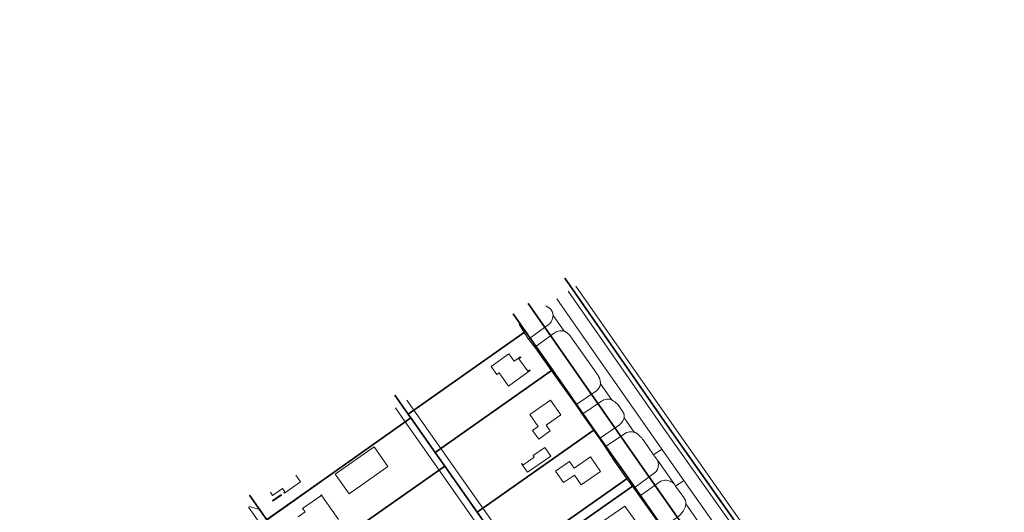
# Model space of a CAD drawing. Header units: metres. Extents: x 150385 to 171486, y 478588 to 485023.
# Tile 98 of 256: x 150438 to 150857, y 484353 to 484563. Entities that reach past the tile are written whole.
import ezdxf
from ezdxf.lldxf.tags import DXFTag

# ---------------------------------------------------------------- set-up
doc = ezdxf.new("R2010")
doc.units = ezdxf.units.M
doc.layers.add('B-WE-KG-GRENS_PERCEEL-GV', color=150, linetype='KG-PERCEEL', lineweight=30, true_color=0x007fff)
doc.layers.add('TOP-L-topo objecten vlak', color=7, linetype='Continuous', lineweight=0)
doc.styles.get("Standard").update_dxf_attribs({"font": 'NLCS-ISO.ttf'})
tags = doc.linetypes.add('KG-PERCEEL', pattern='A,5.5,-2,["P",Standard,S=1.8,R=0,X=-0.5,Y=-0.9],-2,5.5,-2,[5,NLCS.shx,S=0.75,R=0,X=0,Y=0],-2', length=19).pattern_tags.tags
tags[6] = DXFTag(74, 10)

msp = doc.modelspace()

# ---------------------------------------------------------------- linework, layer by layer
at = {"layer": 'B-WE-KG-GRENS_PERCEEL-GV', "flags": 128}
for points in [[(150669.76, 484452.7), (150714.5, 484388.53), (150815.74, 484245.22), (150847.2, 484200.69), (150859.89, 484210.2), (150941.96, 484271.03), (151020.2, 484328.91), (151100.89, 484388.09), (151176.85, 484443.51), (151259.91, 484503.79), (151281.1, 484519.06), (151291.93, 484527.19), (151314.98, 484546.41), (151337.38, 484565.94), (151349.21, 484576.22), (151359.55, 484584.99), (151384.43, 484605.64), (151408.01, 484625.12), (151429.95, 484643.17), (151430.55, 484644.01), (151431.13, 484646.17), (151431.33, 484646.86), (151428.3, 484646.85), (151428.41, 484648.43), (151411.21, 484675.87), (151404.92, 484689.28), (151399, 484706.22), (151396.85, 484713.72), (151391.29, 484733.12), (151384.29, 484761.62), (151375.67, 484809.06), (151370.86, 484839.23), (151369.83, 484845.69), (151367.74, 484892.37), (151367.48, 484902.19), (151367.36, 484906.46), (151365.64, 484913.27), (151362.79, 484918.82), (151358.12, 484925.94)], [(150669.76, 484452.7), (150714.5, 484388.53), (150847.2, 484200.69), (150859.89, 484210.2), (150941.96, 484271.03), (151020.2, 484328.91), (151100.89, 484388.09), (151176.85, 484443.51), (151259.91, 484503.79), (151281.1, 484519.06), (151291.93, 484527.19), (151314.98, 484546.41), (151337.38, 484565.94), (151349.21, 484576.22), (151359.55, 484584.99), (151384.43, 484605.64), (151408.01, 484625.12), (151429.95, 484643.17), (151430.55, 484644.01), (151431.13, 484646.17), (151431.33, 484646.86), (151428.3, 484646.85), (151428.41, 484648.43), (151411.21, 484675.87), (151404.92, 484689.28), (151399, 484706.22), (151396.85, 484713.72), (151391.29, 484733.12), (151384.29, 484761.62), (151375.67, 484809.06), (151370.86, 484839.23), (151369.83, 484845.69), (151367.74, 484892.37), (151367.48, 484902.19), (151367.36, 484906.46), (151365.64, 484913.27), (151362.79, 484918.82), (151358.12, 484925.94)], [(150669.76, 484452.7), (150714.5, 484388.53), (150815.74, 484245.22), (150847.2, 484200.69), (150859.89, 484210.2), (150941.96, 484271.03), (151020.2, 484328.91), (151100.89, 484388.09), (151176.85, 484443.51), (151259.91, 484503.79), (151281.1, 484519.06), (151291.93, 484527.19), (151314.98, 484546.41), (151337.38, 484565.94), (151349.21, 484576.22), (151359.55, 484584.99), (151384.43, 484605.64), (151408.01, 484625.12), (151429.95, 484643.17), (151430.55, 484644.01), (151431.13, 484646.17), (151431.33, 484646.86), (151428.3, 484646.85), (151428.41, 484648.43), (151411.21, 484675.87), (151404.92, 484689.28), (151399, 484706.22), (151396.85, 484713.72), (151391.29, 484733.12), (151384.29, 484761.62), (151375.67, 484809.06), (151370.86, 484839.23), (151369.83, 484845.69), (151367.74, 484892.37), (151367.48, 484902.19), (151367.36, 484906.46), (151365.64, 484913.27), (151362.79, 484918.82), (151358.12, 484925.94)], [(150669.76, 484452.7), (150714.5, 484388.53), (150815.74, 484245.22), (150847.2, 484200.69), (150859.89, 484210.2), (150941.96, 484271.03), (151020.2, 484328.91), (151100.89, 484388.09), (151176.85, 484443.51), (151259.91, 484503.79), (151281.1, 484519.06), (151291.93, 484527.19), (151314.98, 484546.41), (151337.38, 484565.94), (151349.21, 484576.22), (151359.55, 484584.99), (151384.43, 484605.64), (151408.01, 484625.12), (151429.95, 484643.17), (151430.55, 484644.01), (151431.13, 484646.17), (151431.33, 484646.86), (151428.3, 484646.85), (151428.41, 484648.43), (151411.21, 484675.87), (151404.92, 484689.28), (151399, 484706.22), (151396.85, 484713.72), (151391.29, 484733.12), (151384.29, 484761.62), (151375.67, 484809.06), (151370.86, 484839.23), (151369.83, 484845.69), (151367.74, 484892.37), (151367.48, 484902.19), (151367.36, 484906.46), (151365.64, 484913.27), (151362.79, 484918.82), (151358.12, 484925.94)], [(150669.76, 484452.7), (150714.5, 484388.53), (150847.2, 484200.69), (150859.89, 484210.2), (150941.96, 484271.03), (151020.2, 484328.91), (151100.89, 484388.09), (151176.85, 484443.51), (151259.91, 484503.79), (151281.1, 484519.06), (151291.93, 484527.19), (151314.98, 484546.41), (151337.38, 484565.94), (151349.21, 484576.22), (151359.55, 484584.99), (151384.43, 484605.64), (151408.01, 484625.12), (151429.95, 484643.17), (151430.55, 484644.01), (151431.13, 484646.17), (151431.33, 484646.86), (151428.3, 484646.85), (151428.41, 484648.43), (151411.21, 484675.87), (151404.92, 484689.28), (151399, 484706.22), (151396.85, 484713.72), (151391.29, 484733.12), (151384.29, 484761.62), (151375.67, 484809.06), (151370.86, 484839.23), (151369.83, 484845.69), (151367.74, 484892.37), (151367.48, 484902.19), (151367.36, 484906.46), (151365.64, 484913.27), (151362.79, 484918.82), (151358.12, 484925.94)], [(150654.18, 484441.99), (150654.89, 484440.96), (150701.78, 484373.66), (150748.9, 484306.53), (150788.43, 484250.4), (150787.27, 484244.47), (150782.94, 484236.35), (150777.05, 484230.56), (150746.11, 484208.78), (150784.56, 484153.85), (150780.57, 484150.87), (150787.57, 484139.71), (150790.07, 484134.52), (150807.31, 484146.87), (150805.51, 484148.51), (150800.73, 484154.11), (150794.61, 484161.38), (150763.08, 484206.15), (150793.68, 484228.85), (150815.74, 484245.22), (150714.5, 484388.53), (150669.76, 484452.7)], [(150654.18, 484441.99), (150654.89, 484440.96), (150701.78, 484373.66), (150748.9, 484306.53), (150788.43, 484250.4), (150787.27, 484244.47), (150782.94, 484236.35), (150777.05, 484230.56), (150746.11, 484208.78), (150784.56, 484153.85), (150780.57, 484150.87), (150787.57, 484139.71), (150790.07, 484134.52), (150807.31, 484146.87), (150805.51, 484148.51), (150800.73, 484154.11), (150794.61, 484161.38), (150763.08, 484206.15), (150793.68, 484228.85), (150815.74, 484245.22), (150714.5, 484388.53), (150669.76, 484452.7)], [(150654.18, 484441.99), (150654.89, 484440.96), (150701.78, 484373.66), (150748.9, 484306.53), (150788.43, 484250.4), (150787.27, 484244.47), (150782.94, 484236.35), (150777.05, 484230.56), (150746.11, 484208.78), (150784.56, 484153.85), (150780.57, 484150.87), (150787.57, 484139.71), (150790.07, 484134.52), (150807.31, 484146.87), (150805.51, 484148.51), (150800.73, 484154.11), (150794.61, 484161.38), (150763.08, 484206.15), (150793.68, 484228.85), (150815.74, 484245.22), (150714.5, 484388.53), (150669.76, 484452.7)], [(150438.14, 484293.46), (150617.35, 484039.27), (150621.62, 484033.27), (150700.85, 484091.65), (150771.79, 484144.4), (150780.57, 484150.87), (150784.56, 484153.85), (150746.11, 484208.78), (150777.05, 484230.56), (150782.94, 484236.35), (150787.27, 484244.47), (150788.43, 484250.4), (150748.9, 484306.53), (150701.78, 484373.66), (150654.89, 484440.96), (150654.18, 484441.99)], [(150438.14, 484293.46), (150617.35, 484039.27), (150621.62, 484033.27), (150700.85, 484091.65), (150771.79, 484144.4), (150780.57, 484150.87), (150784.56, 484153.85), (150746.11, 484208.78), (150777.05, 484230.56), (150782.94, 484236.35), (150787.27, 484244.47), (150788.43, 484250.4), (150748.9, 484306.53), (150701.78, 484373.66), (150654.89, 484440.96), (150654.18, 484441.99)], [(150438.14, 484293.46), (150617.35, 484039.27), (150621.62, 484033.27), (150700.85, 484091.65), (150771.79, 484144.4), (150780.57, 484150.87), (150784.56, 484153.85), (150746.11, 484208.78), (150777.05, 484230.56), (150782.94, 484236.35), (150787.27, 484244.47), (150788.43, 484250.4), (150748.9, 484306.53), (150701.78, 484373.66), (150654.89, 484440.96), (150654.18, 484441.99)], [(150438.14, 484293.46), (150617.35, 484039.27), (150621.62, 484033.27), (150700.85, 484091.65), (150771.79, 484144.4), (150780.57, 484150.87), (150784.56, 484153.85), (150746.11, 484208.78), (150777.05, 484230.56), (150782.94, 484236.35), (150787.27, 484244.47), (150788.43, 484250.4), (150748.9, 484306.53), (150701.78, 484373.66), (150654.89, 484440.96), (150654.18, 484441.99)], [(150438.14, 484293.46), (150617.35, 484039.27), (150621.62, 484033.27), (150700.85, 484091.65), (150771.79, 484144.4), (150780.57, 484150.87), (150784.56, 484153.85), (150746.11, 484208.78), (150777.05, 484230.56), (150782.94, 484236.35), (150787.27, 484244.47), (150788.43, 484250.4), (150748.9, 484306.53), (150701.78, 484373.66), (150654.89, 484440.96), (150654.18, 484441.99)], [(150654.18, 484441.99), (150654.89, 484440.96), (150701.78, 484373.66), (150748.9, 484306.53), (150788.43, 484250.4), (150787.27, 484244.47), (150782.94, 484236.35), (150777.05, 484230.56), (150746.11, 484208.78), (150784.56, 484153.85), (150780.57, 484150.87), (150787.57, 484139.71), (150790.07, 484134.52), (150807.31, 484146.87), (150805.51, 484148.51), (150800.73, 484154.11), (150794.61, 484161.38), (150803.96, 484168.32), (150847.2, 484200.69)], [(150654.18, 484441.99), (150654.89, 484440.96), (150701.78, 484373.66), (150748.9, 484306.53), (150788.43, 484250.4), (150787.27, 484244.47), (150782.94, 484236.35), (150777.05, 484230.56), (150746.11, 484208.78), (150784.56, 484153.85), (150780.57, 484150.87), (150787.57, 484139.71), (150790.07, 484134.52), (150807.31, 484146.87), (150805.51, 484148.51), (150800.73, 484154.11), (150794.61, 484161.38), (150803.96, 484168.32), (150847.2, 484200.69)], [(150647.88, 484437.66), (150653.1, 484430.13), (150664.54, 484413.75), (150682.31, 484388.32), (150696.67, 484367.85), (150698.97, 484364.58), (150711.08, 484347.33), (150725.48, 484326.92), (150742.77, 484302.43), (150760.05, 484277.92), (150766.66, 484268.54), (150769.72, 484262.67), (150771.71, 484256.36), (150771.95, 484255.17), (150772.08, 484253.97), (150772.21, 484251.6), (150772.01, 484249.14), (150771.24, 484246.8), (150769.83, 484244.66), (150763.96, 484240.45), (150729.27, 484216.16), (150730.57, 484214.32), (150669.22, 484171.14), (150654.8, 484191.54), (150640.4, 484212.01), (150623.14, 484236.55), (150608.75, 484257.01), (150591.48, 484281.5), (150577.09, 484301.94), (150557.51, 484329.73), (150543.16, 484350.09), (150535.77, 484360.58)], [(150647.88, 484437.66), (150653.1, 484430.13), (150664.54, 484413.75), (150682.31, 484388.32), (150696.67, 484367.85), (150698.97, 484364.58), (150711.08, 484347.33), (150725.48, 484326.92), (150742.77, 484302.43), (150760.05, 484277.92), (150766.66, 484268.54), (150769.72, 484262.67), (150771.71, 484256.36), (150771.95, 484255.17), (150772.08, 484253.97), (150772.21, 484251.6), (150772.01, 484249.14), (150771.24, 484246.8), (150769.83, 484244.66), (150763.96, 484240.45), (150729.27, 484216.16), (150730.57, 484214.32), (150669.22, 484171.14), (150654.8, 484191.54), (150640.4, 484212.01), (150623.14, 484236.55), (150608.75, 484257.01), (150591.48, 484281.5), (150577.09, 484301.94), (150557.51, 484329.73), (150543.16, 484350.09), (150535.77, 484360.58)], [(150647.88, 484437.66), (150653.1, 484430.13), (150664.54, 484413.75), (150682.31, 484388.32), (150696.67, 484367.85), (150698.97, 484364.58), (150711.08, 484347.33), (150725.48, 484326.92), (150742.77, 484302.43), (150760.05, 484277.92), (150766.66, 484268.54), (150769.72, 484262.67), (150771.71, 484256.36), (150771.95, 484255.17), (150772.08, 484253.97), (150772.21, 484251.6), (150772.01, 484249.14), (150771.24, 484246.8), (150769.83, 484244.66), (150763.96, 484240.45), (150729.27, 484216.16), (150730.57, 484214.32), (150669.22, 484171.14), (150654.8, 484191.54), (150640.4, 484212.01), (150623.14, 484236.55), (150608.75, 484257.01), (150591.48, 484281.5), (150577.09, 484301.94), (150557.51, 484329.73), (150543.16, 484350.09), (150535.77, 484360.58)], [(150647.88, 484437.66), (150653.1, 484430.13), (150664.54, 484413.75), (150682.31, 484388.32), (150696.67, 484367.85), (150698.97, 484364.58), (150711.08, 484347.33), (150725.48, 484326.92), (150742.77, 484302.43), (150760.05, 484277.92), (150766.66, 484268.54), (150769.72, 484262.67), (150771.71, 484256.36), (150771.95, 484255.17), (150772.08, 484253.97), (150772.21, 484251.6), (150772.01, 484249.14), (150771.24, 484246.8), (150769.83, 484244.66), (150763.96, 484240.45), (150729.27, 484216.16), (150730.57, 484214.32), (150669.22, 484171.14), (150654.8, 484191.54), (150640.4, 484212.01), (150623.14, 484236.55), (150608.75, 484257.01), (150591.48, 484281.5), (150577.09, 484301.94), (150557.51, 484329.73), (150543.16, 484350.09), (150535.77, 484360.58)], [(150647.88, 484437.66), (150653.1, 484430.13), (150664.54, 484413.75), (150682.31, 484388.32), (150696.67, 484367.85), (150698.97, 484364.58), (150711.08, 484347.33), (150725.48, 484326.92), (150742.77, 484302.43), (150760.05, 484277.92), (150766.66, 484268.54), (150769.72, 484262.67), (150771.71, 484256.36), (150771.95, 484255.17), (150772.08, 484253.97), (150772.21, 484251.6), (150772.01, 484249.14), (150771.24, 484246.8), (150769.83, 484244.66), (150763.96, 484240.45), (150729.27, 484216.16), (150730.57, 484214.32), (150669.22, 484171.14), (150654.8, 484191.54), (150640.4, 484212.01), (150623.14, 484236.55), (150608.75, 484257.01), (150591.48, 484281.5), (150577.09, 484301.94), (150557.51, 484329.73), (150543.16, 484350.09), (150535.77, 484360.58)], [(150597.53, 484403.04), (150603.23, 484394.94), (150653.1, 484430.13), (150647.88, 484437.66)], [(150597.53, 484403.04), (150603.23, 484394.94), (150653.1, 484430.13), (150647.88, 484437.66)], [(150597.53, 484403.04), (150603.23, 484394.94), (150653.1, 484430.13), (150647.88, 484437.66)], [(150597.53, 484403.04), (150603.23, 484394.94), (150653.1, 484430.13), (150647.88, 484437.66)], [(150597.53, 484403.04), (150603.23, 484394.94), (150653.1, 484430.13), (150647.88, 484437.66)], [(150535.77, 484360.58), (150543.16, 484350.09), (150604.35, 484393.35), (150603.23, 484394.94), (150597.53, 484403.04)], [(150535.77, 484360.58), (150543.16, 484350.09), (150604.35, 484393.35), (150603.23, 484394.94), (150597.53, 484403.04)], [(150535.77, 484360.58), (150543.16, 484350.09), (150604.35, 484393.35), (150603.23, 484394.94), (150597.53, 484403.04)], [(150535.77, 484360.58), (150543.16, 484350.09), (150604.35, 484393.35), (150603.23, 484394.94), (150597.53, 484403.04)], [(150535.77, 484360.58), (150543.16, 484350.09), (150604.35, 484393.35), (150603.23, 484394.94), (150597.53, 484403.04)]]:
    msp.add_lwpolyline(points, dxfattribs=at)
at = {"layer": 'B-WE-KG-GRENS_PERCEEL-GV'}
msp.add_lwpolyline([(150847.2, 484200.69), (150714.5, 484388.53), (150669.76, 484452.7)], dxfattribs=at)
msp.add_lwpolyline([(150847.2, 484200.69), (150714.5, 484388.53), (150669.76, 484452.7)], dxfattribs=at)
at = {"layer": 'B-WE-KG-GRENS_PERCEEL-GV', "flags": 128}
for points in [[(150653.1, 484430.13), (150603.23, 484394.94), (150604.35, 484393.35), (150614.71, 484378.6), (150664.54, 484413.75)], [(150653.1, 484430.13), (150603.23, 484394.94), (150604.35, 484393.35), (150614.71, 484378.6), (150664.54, 484413.75)], [(150653.1, 484430.13), (150603.23, 484394.94), (150604.35, 484393.35), (150614.71, 484378.6), (150664.54, 484413.75)], [(150653.1, 484430.13), (150603.23, 484394.94), (150604.35, 484393.35), (150614.71, 484378.6), (150664.54, 484413.75)], [(150653.1, 484430.13), (150603.23, 484394.94), (150604.35, 484393.35), (150614.71, 484378.6), (150664.54, 484413.75)], [(150664.54, 484413.75), (150614.71, 484378.6), (150618.76, 484372.87), (150632.59, 484353.27), (150682.31, 484388.32)], [(150664.54, 484413.75), (150614.71, 484378.6), (150618.76, 484372.87), (150632.59, 484353.27), (150682.31, 484388.32)], [(150664.54, 484413.75), (150614.71, 484378.6), (150618.76, 484372.87), (150632.59, 484353.27), (150682.31, 484388.32)], [(150664.54, 484413.75), (150614.71, 484378.6), (150618.76, 484372.87), (150632.59, 484353.27), (150682.31, 484388.32)], [(150664.54, 484413.75), (150614.71, 484378.6), (150618.76, 484372.87), (150632.59, 484353.27), (150682.31, 484388.32)], [(150543.16, 484350.09), (150557.51, 484329.73), (150618.76, 484372.87), (150614.71, 484378.6), (150604.35, 484393.35)], [(150543.16, 484350.09), (150557.51, 484329.73), (150618.76, 484372.87), (150614.71, 484378.6), (150604.35, 484393.35)], [(150543.16, 484350.09), (150557.51, 484329.73), (150618.76, 484372.87), (150614.71, 484378.6), (150604.35, 484393.35)], [(150543.16, 484350.09), (150557.51, 484329.73), (150618.76, 484372.87), (150614.71, 484378.6), (150604.35, 484393.35)], [(150543.16, 484350.09), (150557.51, 484329.73), (150618.76, 484372.87), (150614.71, 484378.6), (150604.35, 484393.35)], [(150682.31, 484388.32), (150632.59, 484353.27), (150638.35, 484345.08), (150646.96, 484332.83), (150696.67, 484367.85)], [(150682.31, 484388.32), (150632.59, 484353.27), (150638.35, 484345.08), (150646.96, 484332.83), (150696.67, 484367.85)], [(150682.31, 484388.32), (150632.59, 484353.27), (150638.35, 484345.08), (150646.96, 484332.83), (150696.67, 484367.85)], [(150682.31, 484388.32), (150632.59, 484353.27), (150638.35, 484345.08), (150646.96, 484332.83), (150696.67, 484367.85)], [(150682.31, 484388.32), (150632.59, 484353.27), (150638.35, 484345.08), (150646.96, 484332.83), (150696.67, 484367.85)], [(150557.51, 484329.73), (150577.09, 484301.94), (150638.35, 484345.08), (150632.59, 484353.27), (150618.76, 484372.87)], [(150557.51, 484329.73), (150577.09, 484301.94), (150638.35, 484345.08), (150632.59, 484353.27), (150618.76, 484372.87)], [(150557.51, 484329.73), (150577.09, 484301.94), (150638.35, 484345.08), (150632.59, 484353.27), (150618.76, 484372.87)], [(150557.51, 484329.73), (150577.09, 484301.94), (150638.35, 484345.08), (150632.59, 484353.27), (150618.76, 484372.87)], [(150557.51, 484329.73), (150577.09, 484301.94), (150638.35, 484345.08), (150632.59, 484353.27), (150618.76, 484372.87)], [(150696.67, 484367.85), (150646.96, 484332.83), (150649.27, 484329.58), (150698.97, 484364.58)], [(150696.67, 484367.85), (150646.96, 484332.83), (150649.27, 484329.58), (150698.97, 484364.58)], [(150696.67, 484367.85), (150646.96, 484332.83), (150649.27, 484329.58), (150698.97, 484364.58)], [(150696.67, 484367.85), (150646.96, 484332.83), (150649.27, 484329.58), (150698.97, 484364.58)], [(150696.67, 484367.85), (150646.96, 484332.83), (150649.27, 484329.58), (150698.97, 484364.58)], [(150698.97, 484364.58), (150649.27, 484329.58), (150652.76, 484324.65), (150661.4, 484312.47), (150711.08, 484347.33)], [(150698.97, 484364.58), (150649.27, 484329.58), (150652.76, 484324.65), (150661.4, 484312.47), (150711.08, 484347.33)], [(150698.97, 484364.58), (150649.27, 484329.58), (150652.76, 484324.65), (150661.4, 484312.47), (150711.08, 484347.33)], [(150698.97, 484364.58), (150649.27, 484329.58), (150652.76, 484324.65), (150661.4, 484312.47), (150711.08, 484347.33)], [(150698.97, 484364.58), (150649.27, 484329.58), (150652.76, 484324.65), (150661.4, 484312.47), (150711.08, 484347.33)]]:
    msp.add_lwpolyline(points, close=True, dxfattribs=at)
at = {"layer": 'TOP-L-topo objecten vlak', "color": 7, "linetype": 'Continuous', "lineweight": 18, "flags": 128}
for points in [[(150845.69, 484205.43), (150716.22, 484389.52), (150674.52, 484449.42)], [(150711.07, 484380.09), (150682.94, 484420.12), (150666.38, 484443.92)], [(150671.19, 484447.17), (150712.78, 484387.54), (150765.78, 484312.84), (150766.94, 484311.21), (150768.1, 484309.58), (150770.42, 484306.32), (150771.57, 484304.69), (150772.73, 484303.05), (150843.35, 484203.53), (150845.69, 484205.43)], [(150661.75, 484440.79), (150661.77, 484440.79), (150662.31, 484440.56)], [(150662.02, 484440.98), (150662.31, 484440.56)], [(150662.31, 484440.56), (150662.4, 484440.53), (150662.48, 484440.49), (150662.56, 484440.45), (150662.72, 484440.38), (150662.88, 484440.29), (150663.02, 484440.2), (150663.17, 484440.1), (150663.24, 484440.04), (150663.38, 484439.93), (150663.45, 484439.88), (150663.58, 484439.76), (150663.64, 484439.7), (150663.77, 484439.57), (150663.88, 484439.44), (150663.94, 484439.37), (150663.99, 484439.3), (150664.05, 484439.23), (150664.15, 484439.08), (150664.2, 484439.01), (150664.29, 484438.86), (150664.33, 484438.78), (150664.41, 484438.62), (150664.48, 484438.46), (150664.52, 484438.38), (150664.58, 484438.22), (150664.64, 484438.05), (150664.68, 484437.88), (150664.7, 484437.79), (150664.74, 484437.62), (150664.76, 484437.53), (150664.77, 484437.44), (150664.78, 484437.35), (150664.79, 484437.27), (150664.8, 484437.09), (150664.8, 484437), (150664.8, 484436.83)], [(150664.8, 484436.83), (150664.73, 484436.34), (150664.55, 484435.59), (150664.29, 484434.82), (150664.25, 484434.72), (150663.98, 484434.24), (150663.66, 484433.79), (150663.3, 484433.37), (150662.89, 484433), (150662.8, 484432.92), (150654.35, 484426.82)], [(150669.53, 484430.27), (150664.8, 484436.83)], [(150652.54, 484429.71), (150650.4, 484433.13)], [(150652.54, 484429.71), (150605.6, 484396.68)], [(150654.35, 484426.82), (150652.54, 484429.71)], [(150657.02, 484423.44), (150665.27, 484429.4), (150665.7, 484429.68), (150666.16, 484429.93), (150666.64, 484430.12), (150667.13, 484430.26), (150667.64, 484430.35), (150668.15, 484430.4), (150668.74, 484430.38), (150669.12, 484430.34), (150669.53, 484430.27)], [(150669.53, 484430.27), (150669.68, 484430.19), (150669.8, 484430.13), (150670.03, 484429.99), (150670.26, 484429.84), (150670.37, 484429.77), (150670.59, 484429.62), (150670.81, 484429.46), (150670.91, 484429.37), (150671.02, 484429.29), (150671.12, 484429.2), (150671.23, 484429.11), (150671.43, 484428.94), (150671.62, 484428.75), (150671.72, 484428.66), (150671.81, 484428.56), (150672, 484428.36), (150672.09, 484428.26), (150672.26, 484428.06), (150672.43, 484427.85), (150683.92, 484411.41), (150683.95, 484411.35), (150684.07, 484411.16), (150684.18, 484410.97), (150684.29, 484410.77), (150684.34, 484410.67), (150684.38, 484410.57), (150684.47, 484410.36), (150684.51, 484410.26), (150684.55, 484410.15), (150684.63, 484409.94), (150684.7, 484409.72), (150684.75, 484409.51), (150684.8, 484409.29), (150684.85, 484409.07), (150684.88, 484408.85), (150684.91, 484408.62), (150684.92, 484408.51), (150684.94, 484408.29), (150684.94, 484408.18), (150684.95, 484408.06), (150684.95, 484407.84)], [(150654.35, 484426.82), (150657.02, 484423.44)], [(150664.12, 484413.41), (150657.02, 484423.44)], [(150650.11, 484418.73), (150648.3, 484417.42), (150646.01, 484420.59), (150638.49, 484415.16), (150640.93, 484411.81), (150641.87, 484412.5), (150645.9, 484406.9), (150654.28, 484412.93)], [(150650.11, 484418.73), (150650.89, 484419.29), (150651.08, 484419.03), (150650.3, 484418.47)], [(150650.3, 484418.47), (150650.11, 484418.73)], [(150654.1, 484413.19), (150650.3, 484418.47)], [(150617.12, 484380.33), (150664.12, 484413.41)], [(150654.1, 484413.19), (150654.89, 484413.76), (150655.08, 484413.51), (150654.28, 484412.93)], [(150654.28, 484412.93), (150654.1, 484413.19)], [(150674.44, 484398.86), (150664.12, 484413.41)], [(150684.95, 484407.84), (150684.88, 484407.39), (150684.77, 484407.01), (150684.63, 484406.66), (150684.45, 484406.3), (150684.26, 484405.95), (150684.02, 484405.61), (150683.75, 484405.3), (150683.45, 484405.02), (150683.13, 484404.77), (150682.78, 484404.56), (150674.44, 484398.86)], [(150689.58, 484401.11), (150684.95, 484407.84)], [(150605.6, 484396.68), (150602.64, 484400.88)], [(150663.61, 484387.81), (150661.86, 484390.26), (150668.12, 484394.65), (150663.72, 484400.92), (150654.99, 484394.79), (150658.54, 484389.73), (150656.13, 484388.04), (150658.71, 484384.37), (150663.61, 484387.81)], [(150674.44, 484398.86), (150677.25, 484394.88)], [(150677.25, 484394.88), (150677.92, 484395.34), (150685.4, 484400.48), (150685.42, 484400.49), (150685.92, 484400.75), (150686.45, 484400.97), (150686.99, 484401.12), (150687.59, 484401.25), (150688.14, 484401.29), (150688.75, 484401.28), (150689.26, 484401.2), (150689.58, 484401.11)], [(150689.58, 484401.11), (150689.73, 484401.03), (150690, 484400.86), (150690.14, 484400.78), (150690.4, 484400.61), (150690.53, 484400.52), (150690.79, 484400.34), (150691.04, 484400.15), (150691.17, 484400.05), (150691.29, 484399.95), (150691.41, 484399.85), (150691.53, 484399.75), (150691.65, 484399.65), (150691.77, 484399.54), (150691.89, 484399.43), (150692.01, 484399.33), (150692.12, 484399.22), (150692.35, 484398.99), (150692.45, 484398.88), (150694.5, 484395.98), (150694.59, 484395.82), (150694.63, 484395.74), (150694.67, 484395.66), (150694.71, 484395.58), (150694.74, 484395.51), (150694.8, 484395.34), (150694.83, 484395.26), (150694.86, 484395.18), (150694.91, 484395.02), (150694.93, 484394.93), (150694.96, 484394.76), (150694.99, 484394.59), (150695.01, 484394.42), (150695.03, 484394.25), (150695.03, 484394.08), (150695.03, 484393.99), (150695.03, 484393.9), (150695.02, 484393.73), (150695, 484393.56), (150694.98, 484393.47), (150694.97, 484393.39)], [(150597.79, 484397.6), (150601.96, 484391.66)], [(150617.12, 484380.33), (150605.6, 484396.68)], [(150682.05, 484388.12), (150677.25, 484394.88)], [(150601.96, 484391.66), (150543.06, 484350.14)], [(150601.96, 484391.66), (150616.35, 484371.2)], [(150694.97, 484393.39), (150694.86, 484393.03), (150694.68, 484392.62), (150694.43, 484392.15), (150694.16, 484391.7), (150693.84, 484391.25), (150693.48, 484390.83), (150693.07, 484390.45), (150684.59, 484384.53)], [(150699.24, 484387.29), (150694.97, 484393.39)], [(150634.96, 484354.98), (150682.05, 484388.12)], [(150684.59, 484384.53), (150682.05, 484388.12)], [(150687.02, 484381.07), (150695.53, 484386.9), (150696.05, 484387.11), (150696.66, 484387.29), (150697.29, 484387.4), (150697.93, 484387.45), (150698.49, 484387.43), (150699.04, 484387.34), (150699.24, 484387.29)], [(150699.24, 484387.29), (150699.35, 484387.26), (150699.45, 484387.22), (150699.54, 484387.19), (150699.64, 484387.15), (150699.83, 484387.07), (150699.92, 484387.03), (150700.11, 484386.94), (150700.29, 484386.85), (150700.38, 484386.8), (150700.47, 484386.74), (150700.55, 484386.69), (150700.64, 484386.63), (150700.86, 484386.45), (150701, 484386.32), (150701.14, 484386.19), (150701.29, 484386.05), (150701.42, 484385.92), (150701.56, 484385.79), (150701.7, 484385.65), (150701.97, 484385.38), (150702.1, 484385.23), (150702.23, 484385.09), (150702.49, 484384.81), (150702.62, 484384.66), (150702.87, 484384.37), (150702.99, 484384.22), (150703.11, 484384.07), (150703.23, 484383.91), (150707.53, 484377.72)], [(150594.65, 484372.72), (150588.75, 484381.08), (150572.28, 484369.44), (150578.18, 484361.09), (150594.65, 484372.72)], [(150684.59, 484384.53), (150687.02, 484381.07)], [(150696.22, 484367.52), (150690.43, 484375.58), (150687.02, 484381.07)], [(150634.96, 484354.98), (150617.12, 484380.33)], [(150651.88, 484373.25), (150654.02, 484370.23), (150663.82, 484377.12), (150661.25, 484380.84), (150656.35, 484377.38), (150656.81, 484376.73), (150651.97, 484373.31)], [(150711.07, 484380.09), (150707.53, 484377.72)], [(150707.53, 484377.72), (150709.14, 484375.39)], [(150720.41, 484366.78), (150711.07, 484380.09)], [(150651.88, 484373.25), (150651.43, 484373.9), (150651.51, 484373.96), (150651.97, 484373.31)], [(150651.97, 484373.31), (150651.88, 484373.25)], [(150669.3, 484365.84), (150673.89, 484369.05), (150676.81, 484364.88), (150684.98, 484370.6), (150680.68, 484376.74), (150673.81, 484371.93), (150671.8, 484374.8), (150665.9, 484370.66), (150669.3, 484365.84)], [(150709.14, 484375.39), (150709.31, 484374.98), (150709.45, 484374.48), (150709.53, 484374.09), (150709.56, 484373.64), (150709.52, 484372.64), (150709.49, 484372.28), (150709.39, 484371.8), (150709.24, 484371.45), (150708.93, 484370.96), (150708.64, 484370.6), (150708.29, 484370.28), (150699.1, 484363.51)], [(150709.14, 484375.39), (150716.21, 484365.35)], [(150544.68, 484361.74), (150545.64, 484360.37), (150549.9, 484363.36), (150550.87, 484361.98), (150550.46, 484361.69), (150550.64, 484361.43), (150557.43, 484366.21), (150555.45, 484369.01)], [(150557.46, 484329.71), (150616.35, 484371.2)], [(150616.35, 484371.2), (150632, 484348.94), (150635.91, 484343.38)], [(150696.22, 484367.52), (150649.36, 484334.54)], [(150699.1, 484363.51), (150696.22, 484367.52)], [(150701.56, 484360.09), (150710.6, 484366.49), (150711.02, 484366.62), (150711.49, 484366.71), (150712.33, 484366.84), (150712.84, 484366.84), (150713.44, 484366.8), (150714.01, 484366.67), (150714.6, 484366.45), (150715.04, 484366.24), (150715.45, 484365.98), (150716.21, 484365.35)], [(150716.21, 484365.35), (150716.91, 484364.36)], [(150720.41, 484366.78), (150716.91, 484364.36)], [(150716.91, 484364.36), (150720.34, 484359.54), (150720.42, 484359.42), (150720.48, 484359.35), (150720.53, 484359.27), (150720.63, 484359.11), (150720.73, 484358.94), (150720.81, 484358.78), (150720.89, 484358.6), (150720.93, 484358.52), (150720.96, 484358.43), (150721, 484358.34), (150721.03, 484358.25), (150721.06, 484358.16), (150721.08, 484358.07), (150721.11, 484357.98), (150721.14, 484357.89), (150721.18, 484357.7), (150721.19, 484357.61), (150721.21, 484357.52), (150721.22, 484357.42), (150721.23, 484357.33), (150721.25, 484357.14), (150721.26, 484356.95), (150721.27, 484356.86)], [(150779.79, 484282.27), (150720.41, 484366.78)], [(150545.56, 484358.23), (150549.24, 484360.82), (150549.41, 484360.57), (150545.73, 484357.98), (150545.56, 484358.23)], [(150573.67, 484350.1), (150566.56, 484360.19), (150566.65, 484360.26), (150566.41, 484360.61), (150566.05, 484360.36), (150566.12, 484360.27), (150558.74, 484355.07), (150558.67, 484355.16), (150558.32, 484354.91), (150558.57, 484354.56), (150558.66, 484354.62), (150559.48, 484353.45), (150556.52, 484351.36)], [(150699.1, 484363.51), (150701.56, 484360.09)], [(150710.81, 484347.22), (150701.56, 484360.09)], [(150538.04, 484357.25), (150540, 484354.46)], [(150697.46, 484345.72), (150700.55, 484347.91), (150699.4, 484349.53), (150699.65, 484349.7), (150695.27, 484355.9), (150686.29, 484349.56), (150686.91, 484348.68), (150684.9, 484347.26), (150688.02, 484342.84), (150690.04, 484344.27), (150690.67, 484343.39), (150696.34, 484347.31), (150697.46, 484345.72)], [(150721.27, 484356.86), (150721.21, 484356.33), (150720.93, 484355.38), (150720.54, 484354.57), (150720.04, 484353.73), (150719.56, 484353.07), (150718.97, 484352.32), (150718.3, 484351.63), (150718.26, 484351.59), (150712.46, 484347.54), (150711.21, 484346.66)], [(150721.27, 484356.86), (150726.82, 484348.96)], [(150542.63, 484345.16), (150535.37, 484355.45)], [(150540, 484354.46), (150535.66, 484355.65)], [(150543.06, 484350.14), (150540, 484354.46)], [(150649.36, 484334.54), (150634.96, 484354.98)]]:
    msp.add_lwpolyline(points, dxfattribs=at)

doc.saveas('drawing.dxf')
